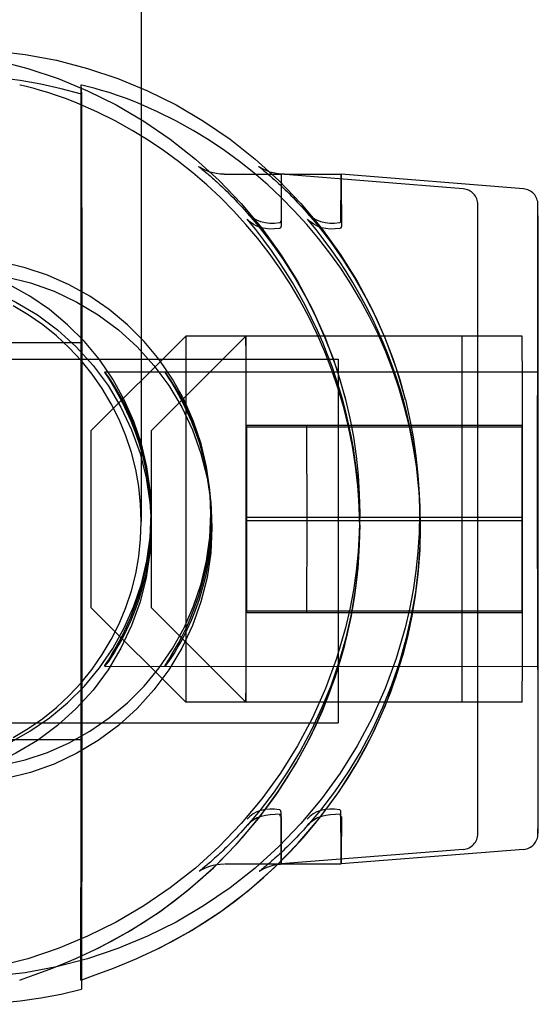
# Model space of a CAD drawing. Header units: inches. Extents: x 0 to 283, y 0 to 183.
# Tile 72 of 116: x 100.981 to 101.311, y 153.066 to 153.691. Entities that reach past the tile are written whole.
import ezdxf

# ---------------------------------------------------------------- set-up
doc = ezdxf.new("R2010")
doc.units = ezdxf.units.IN
doc.header["$LTSCALE"] = 15.583333
doc.header["$MEASUREMENT"] = 0
doc.linetypes.add('HIDDEN', pattern=[0.2, 0.1, -0.1])
doc.layers.add('DEFAULT_2', color=8, linetype='HIDDEN')

msp = doc.modelspace()

# ---------------------------------------------------------------- linework, layer by layer
at = {"layer": 'DEFAULT_2', "color": 8, "linetype": 'HIDDEN'}
for p, q in [((101.05855, 153.91043), (101.05855, 153.37243)), ((101.02015, 153.64953), (101.02055, 153.64388)), ((101.02015, 153.64953), (101.02017, 153.14014)), ((101.02055, 153.64388), (101.02064, 153.60841)), ((101.11126, 153.59304), (101.1473, 153.59304)), ((101.2631, 153.58378), (101.1473, 153.59304)), ((101.1473, 153.59302), (101.1473, 153.5601)), ((101.14949, 153.59305), (101.18553, 153.59305)), ((101.30133, 153.58379), (101.18553, 153.59305)), ((101.18553, 153.59302), (101.18555, 153.5923)), ((101.18555, 153.5923), (101.18558, 153.58787)), ((101.18558, 153.58787), (101.18565, 153.56011)), ((101.2723, 153.1743), (101.2723, 153.57379)), ((101.31055, 153.57277), (101.31053, 153.57379)), ((101.31061, 153.5607), (101.31055, 153.57277)), ((101.12599, 153.56835), (101.12578, 153.5686)), ((101.16407, 153.56836), (101.16386, 153.5686)), ((101.31041, 153.53943), (101.31048, 153.56778)), ((101.3107, 153.50009), (101.31061, 153.5607)), ((101.31034, 153.47658), (101.31041, 153.53943)), ((101.02074, 153.51817), (101.02077, 153.46085)), ((101.31074, 153.43948), (101.3107, 153.50009)), ((101.0268, 153.43029), (101.0868, 153.49029)), ((101.06503, 153.4303), (101.12503, 153.4903)), ((101.30053, 153.4903), (101.0868, 153.49029)), ((101.0868, 153.49029), (101.0868, 153.25781)), ((101.12504, 153.48973), (101.12504, 153.49011)), ((101.12506, 153.48789), (101.12504, 153.48973)), ((101.2623, 153.25779), (101.2623, 153.49028)), ((101.30054, 153.48975), (101.30054, 153.49012)), ((101.30055, 153.48845), (101.30054, 153.48975)), ((100.8213, 153.48612), (101.02052, 153.48612)), ((101.12501, 153.48895), (101.12498, 153.47998)), ((101.12506, 153.4868), (101.12506, 153.48789)), ((101.12508, 153.48146), (101.12506, 153.4868)), ((101.30059, 153.47904), (101.30055, 153.48845)), ((101.02049, 153.48182), (101.02039, 153.39646)), ((101.12498, 153.47998), (101.12497, 153.47677)), ((101.12509, 153.47737), (101.12508, 153.48146)), ((101.12509, 153.47504), (101.12509, 153.47737)), ((101.30059, 153.47579), (101.30059, 153.47904)), ((100.80155, 153.47562), (101.18355, 153.47562)), ((101.12497, 153.4744), (101.12496, 153.47185)), ((101.12496, 153.47185), (101.12496, 153.46913)), ((101.12497, 153.47677), (101.12497, 153.4744)), ((101.1251, 153.47254), (101.12509, 153.47504)), ((101.1251, 153.46987), (101.1251, 153.47254)), ((101.18355, 153.47562), (101.18355, 153.24462)), ((101.3006, 153.46953), (101.3006, 153.47216)), ((101.31032, 153.4287), (101.31034, 153.47658)), ((101.0353, 153.46754), (101.31053, 153.46755)), ((101.12496, 153.46913), (101.12495, 153.46625)), ((101.02077, 153.46085), (101.02078, 153.41987)), ((101.31044, 153.41339), (101.31049, 153.46004)), ((101.18825, 153.4501), (101.1883, 153.4499)), ((101.22623, 153.4501), (101.22628, 153.4499)), ((101.31075, 153.40571), (101.31074, 153.43948)), ((101.30049, 153.43357), (101.1253, 153.43356)), ((101.1253, 153.43356), (101.1253, 153.31453)), ((101.1635, 153.43356), (101.16357, 153.43252)), ((101.30046, 153.3751), (101.30049, 153.43357)), ((101.0268, 153.31779), (101.0268, 153.43029)), ((101.06504, 153.42992), (101.06504, 153.43018)), ((101.06505, 153.42834), (101.06504, 153.42992)), ((101.06506, 153.42303), (101.06505, 153.42834)), ((101.30057, 153.43252), (101.1253, 153.43251)), ((101.16357, 153.43252), (101.16361, 153.373)), ((101.31031, 153.39457), (101.31032, 153.4287)), ((101.06506, 153.42159), (101.06506, 153.42303)), ((101.06507, 153.42003), (101.06506, 153.42159)), ((101.06507, 153.41836), (101.06507, 153.42003)), ((101.31043, 153.38525), (101.31044, 153.41339)), ((101.31075, 153.35358), (101.31075, 153.40571)), ((101.02039, 153.39646), (101.02039, 153.37367)), ((101.19656, 153.38933), (101.19656, 153.39127)), ((101.23519, 153.38934), (101.23505, 153.39128)), ((101.31032, 153.34238), (101.31031, 153.39457)), ((101.06439, 153.387), (101.06439, 153.38896)), ((101.06439, 153.38012), (101.06439, 153.38416)), ((101.10252, 153.38701), (101.10238, 153.38896)), ((101.1029, 153.38139), (101.10252, 153.387)), ((101.10301, 153.38013), (101.10272, 153.38416)), ((101.31043, 153.35602), (101.31043, 153.38525)), ((101.02039, 153.37367), (101.02039, 153.33887)), ((101.30046, 153.3751), (101.1253, 153.37509)), ((101.30061, 153.373), (101.1253, 153.373)), ((101.16361, 153.373), (101.16357, 153.31453)), ((101.30049, 153.31558), (101.30046, 153.3751)), ((101.19698, 153.35449), (101.1973, 153.3684)), ((101.23561, 153.35449), (101.23593, 153.3684)), ((101.02079, 153.35637), (101.02079, 153.31397)), ((101.31074, 153.31939), (101.31075, 153.35358)), ((101.31032, 153.34238), (101.31033, 153.30861)), ((101.02039, 153.33887), (101.0204, 153.3057)), ((101.06507, 153.32787), (101.06507, 153.32953)), ((101.06507, 153.32633), (101.06507, 153.32787)), ((101.06504, 153.31875), (101.06506, 153.32424)), ((101.06506, 153.32424), (101.06507, 153.32633)), ((101.0268, 153.31779), (101.0868, 153.25779)), ((101.06503, 153.3178), (101.12503, 153.2578)), ((101.06504, 153.31813), (101.06504, 153.31875)), ((101.30049, 153.31558), (101.1253, 153.31557)), ((101.30057, 153.31453), (101.1253, 153.31453)), ((101.30049, 153.31558), (101.30057, 153.31453)), ((101.31072, 153.27152), (101.31074, 153.31939)), ((101.02079, 153.31397), (101.02078, 153.27254)), ((101.31033, 153.30861), (101.31036, 153.24801)), ((101.0204, 153.3057), (101.02047, 153.24334)), ((101.31052, 153.28123), (101.31048, 153.29381)), ((101.0353, 153.28054), (101.31053, 153.28055)), ((101.12496, 153.27822), (101.12497, 153.27555)), ((101.1251, 153.27624), (101.12511, 153.27896)), ((101.12511, 153.27896), (101.12511, 153.28184)), ((101.30061, 153.27924), (101.30061, 153.28206)), ((101.31053, 153.28056), (101.31052, 153.28123)), ((101.02078, 153.27254), (101.02076, 153.23296)), ((101.12497, 153.27555), (101.12497, 153.27305)), ((101.12497, 153.27305), (101.12498, 153.27073)), ((101.12498, 153.27073), (101.12499, 153.26663)), ((101.12509, 153.27133), (101.1251, 153.2737)), ((101.12509, 153.26811), (101.12509, 153.27133)), ((101.1251, 153.2737), (101.1251, 153.27624)), ((101.30059, 153.26957), (101.3006, 153.27288)), ((101.3006, 153.27288), (101.3006, 153.2753)), ((101.31059, 153.18032), (101.31072, 153.27152)), ((101.12499, 153.26663), (101.125, 153.26129)), ((101.12505, 153.25914), (101.12509, 153.26811)), ((101.30056, 153.25944), (101.30059, 153.26957)), ((101.125, 153.26129), (101.12501, 153.2602)), ((101.12501, 153.2602), (101.12502, 153.25837)), ((101.12502, 153.25837), (101.12503, 153.25799)), ((101.30055, 153.25846), (101.30056, 153.25944)), ((101.30053, 153.2578), (101.0868, 153.25779)), ((101.31036, 153.24801), (101.31046, 153.1874)), ((100.80155, 153.24462), (101.18355, 153.24462)), ((101.02047, 153.24334), (101.02051, 153.23486)), ((100.8213, 153.23412), (101.02053, 153.23412)), ((101.02051, 153.23486), (101.02052, 153.23413)), ((101.02076, 153.23296), (101.02073, 153.17882)), ((101.1473, 153.15504), (101.1473, 153.18798)), ((101.1473, 153.18452), (101.1473, 153.15504)), ((101.18548, 153.16169), (101.18541, 153.18798)), ((101.31046, 153.1874), (101.31051, 153.17533)), ((101.02073, 153.17882), (101.02064, 153.10857)), ((101.12602, 153.17977), (101.12578, 153.17949)), ((101.16439, 153.17977), (101.16415, 153.17949)), ((101.31051, 153.17533), (101.31052, 153.17479)), ((101.2631, 153.16431), (101.1473, 153.15504)), ((101.30133, 153.16431), (101.18554, 153.15505)), ((101.18551, 153.15598), (101.18548, 153.16169)), ((101.11155, 153.15504), (101.1473, 153.15504)), ((101.14978, 153.15505), (101.18554, 153.15505)), ((101.09546, 153.15054), (101.09522, 153.15036)), ((101.02015, 153.08115), (101.02017, 153.14014)), ((101.02064, 153.10857), (101.02055, 153.0755)), ((101.01688, 153.09496), (101.01781, 153.09537)), ((101.01689, 153.09496), (101.01745, 153.09521)), ((101.05562, 153.09496), (101.05656, 153.09537)), ((101.05563, 153.09496), (101.0562, 153.09521))]:
    msp.add_line(p, q, dxfattribs=at)
for points in [[(100.96457, 153.67154), (100.98475, 153.66917), (101.00472, 153.66542), (101.02438, 153.6603), (101.04364, 153.65385), (101.06241, 153.64608), (101.0806, 153.63704), (101.09813, 153.62677), (101.11491, 153.61531), (101.13086, 153.60273), (101.1459, 153.58909), (101.15997, 153.57443), (101.173, 153.55885), (101.18493, 153.5424), (101.19569, 153.52518), (101.20525, 153.50725), (101.21355, 153.48871), (101.22053, 153.46968), (101.22622, 153.45013)], [(100.96674, 153.66542), (100.9864, 153.6603), (101.00566, 153.65385), (101.02443, 153.64608), (101.04263, 153.63704), (101.06015, 153.62676), (101.07693, 153.61531), (101.09288, 153.60273), (101.10793, 153.58908), (101.122, 153.57443), (101.13503, 153.55884), (101.14695, 153.5424), (101.15772, 153.52517), (101.16727, 153.50724), (101.17557, 153.4887), (101.18255, 153.46968), (101.18824, 153.45013)], [(101.02055, 153.64388), (101.00773, 153.64733), (100.99475, 153.65021), (100.98163, 153.65251), (100.96836, 153.65423), (100.95498, 153.65535), (100.94147, 153.65587)], [(101.01781, 153.6382), (101.01094, 153.64086), (101.00475, 153.64307), (100.99928, 153.64489), (100.99453, 153.64635), (100.99047, 153.6475), (100.98714, 153.64838), (100.98456, 153.649), (100.98272, 153.64939), (100.98164, 153.64957), (100.9813, 153.64953)], [(101.05656, 153.6382), (101.04969, 153.64086), (101.04351, 153.64308), (101.03806, 153.64489), (101.03331, 153.64635), (101.02927, 153.64751), (101.02595, 153.64838), (101.02338, 153.64901), (101.02155, 153.64939), (101.02048, 153.64957), (101.02015, 153.64953)], [(101.19655, 153.38946), (101.19608, 153.39518), (101.19465, 153.40788), (101.19269, 153.4203), (101.1902, 153.43267), (101.18719, 153.44487), (101.18368, 153.45687), (101.17969, 153.46865), (101.17522, 153.48018), (101.1703, 153.49144), (101.16495, 153.5024), (101.1592, 153.51305), (101.15307, 153.52336), (101.14657, 153.53332), (101.13973, 153.54294), (101.13254, 153.55223), (101.12497, 153.56123), (101.11705, 153.56991), (101.10877, 153.57829), (101.10016, 153.58631), (101.09129, 153.59394), (101.08213, 153.60119), (101.07271, 153.60806), (101.06292, 153.6146), (101.05268, 153.62086), (101.04185, 153.62688), (101.03021, 153.6327), (101.01781, 153.6382)], [(101.23518, 153.38946), (101.23472, 153.39519), (101.23328, 153.40788), (101.23133, 153.4203), (101.22884, 153.43267), (101.22583, 153.44488), (101.22232, 153.45688), (101.21833, 153.46865), (101.21386, 153.48018), (101.20895, 153.49144), (101.20361, 153.50241), (101.19785, 153.51306), (101.19173, 153.52336), (101.18524, 153.53333), (101.1784, 153.54294), (101.17121, 153.55224), (101.16365, 153.56123), (101.15574, 153.56991), (101.14745, 153.57829), (101.13885, 153.58631), (101.12998, 153.59394), (101.12083, 153.6012), (101.11142, 153.60806), (101.10164, 153.61461), (101.09141, 153.62086), (101.08058, 153.62688), (101.06894, 153.6327), (101.05656, 153.6382)], [(101.02064, 153.60841), (101.02073, 153.53576), (101.02074, 153.51817)], [(101.09502, 153.59787), (101.09501, 153.59788), (101.09504, 153.59786), (101.09514, 153.59779), (101.09529, 153.59768), (101.09551, 153.59751), (101.09578, 153.59731), (101.09609, 153.59707), (101.09645, 153.59679), (101.09686, 153.59647), (101.0973, 153.59612), (101.09778, 153.59573), (101.0983, 153.59531), (101.09885, 153.59485), (101.09944, 153.59436), (101.10008, 153.59383), (101.10075, 153.59327), (101.10145, 153.59266), (101.1022, 153.59202), (101.10299, 153.59134), (101.10381, 153.59061), (101.10468, 153.58984), (101.10558, 153.58903), (101.10653, 153.58817), (101.10752, 153.58726), (101.10854, 153.58631), (101.10961, 153.58531), (101.11071, 153.58425), (101.11186, 153.58315), (101.11304, 153.582), (101.11426, 153.58079), (101.11552, 153.57953), (101.11682, 153.57822), (101.11815, 153.57684), (101.11953, 153.5754), (101.12094, 153.5739), (101.12239, 153.57234), (101.12388, 153.57071), (101.1254, 153.56902), (101.126, 153.56833)], [(101.1112, 153.59304), (101.10868, 153.59315), (101.10632, 153.59344), (101.10412, 153.59389), (101.10208, 153.59447), (101.10025, 153.59513), (101.09869, 153.5958), (101.09742, 153.59643), (101.09651, 153.59693), (101.09587, 153.59731), (101.09544, 153.59758), (101.09519, 153.59775), (101.09505, 153.59785), (101.09502, 153.59787)], [(101.13322, 153.59788), (101.13321, 153.59789), (101.13324, 153.59787), (101.13333, 153.5978), (101.13349, 153.59768), (101.1337, 153.59752), (101.13397, 153.59731), (101.13428, 153.59707), (101.13464, 153.59679), (101.13504, 153.59647), (101.13548, 153.59612), (101.13595, 153.59573), (101.13647, 153.59531), (101.13702, 153.59486), (101.13761, 153.59437), (101.13824, 153.59384), (101.13891, 153.59327), (101.13961, 153.59267), (101.14035, 153.59202), (101.14114, 153.59134), (101.14196, 153.59061), (101.14282, 153.58984), (101.14372, 153.58903), (101.14467, 153.58817), (101.14565, 153.58726), (101.14667, 153.58631), (101.14774, 153.58531), (101.14884, 153.58426), (101.14998, 153.58316), (101.15116, 153.582), (101.15238, 153.5808), (101.15363, 153.57954), (101.15493, 153.57822), (101.15626, 153.57684), (101.15763, 153.57541), (101.15904, 153.57391), (101.16048, 153.57234), (101.16197, 153.57071), (101.16349, 153.56902), (101.16409, 153.56834)], [(101.14943, 153.59305), (101.1469, 153.59315), (101.14454, 153.59345), (101.14235, 153.5939), (101.1403, 153.59448), (101.13847, 153.59513), (101.13691, 153.5958), (101.13564, 153.59643), (101.13473, 153.59693), (101.13408, 153.59732), (101.13366, 153.59759), (101.1334, 153.59776), (101.13325, 153.59786), (101.13322, 153.59788)], [(101.1854, 153.56358), (101.18548, 153.58923), (101.1855, 153.59148), (101.18552, 153.59275), (101.18553, 153.59305)], [(101.31048, 153.56778), (101.31051, 153.57329), (101.31053, 153.57381)], [(101.14635, 153.55869), (101.14327, 153.55829), (101.14025, 153.55822), (101.13735, 153.5585), (101.1346, 153.55911), (101.13203, 153.56004), (101.12969, 153.56128), (101.12759, 153.56281), (101.12578, 153.56459)], [(101.19656, 153.39133), (101.19625, 153.39521), (101.19547, 153.40316), (101.19447, 153.41113), (101.19326, 153.41906), (101.19184, 153.42692), (101.19024, 153.43464), (101.18847, 153.44216), (101.18654, 153.44951), (101.18447, 153.45665), (101.18221, 153.46378), (101.17971, 153.47104), (101.17694, 153.47844), (101.17383, 153.48612), (101.17043, 153.49391), (101.16674, 153.50173), (101.16283, 153.50946), (101.15874, 153.51699), (101.15452, 153.52428), (101.15022, 153.53124), (101.1458, 153.53801), (101.14121, 153.54465), (101.13639, 153.55124), (101.13124, 153.55791), (101.12578, 153.56459)], [(101.12599, 153.56835), (101.13289, 153.56022), (101.14086, 153.54997), (101.14863, 153.53896), (101.15606, 153.52727), (101.16302, 153.51502), (101.16944, 153.5023), (101.17522, 153.48926), (101.18033, 153.47601), (101.18472, 153.46274), (101.18825, 153.4501)], [(101.14634, 153.56223), (101.14326, 153.56187), (101.14025, 153.56186), (101.13734, 153.56219), (101.13459, 153.56285), (101.13203, 153.56384), (101.1297, 153.56514), (101.1276, 153.56673), (101.126, 153.56834)], [(101.16407, 153.56836), (101.17096, 153.56023), (101.17892, 153.54998), (101.18668, 153.53896), (101.19409, 153.52727), (101.20104, 153.51502), (101.20744, 153.50231), (101.21322, 153.48926), (101.21832, 153.47602), (101.2227, 153.46274), (101.22623, 153.4501)], [(101.18444, 153.56224), (101.18136, 153.56188), (101.17835, 153.56186), (101.17544, 153.56219), (101.17268, 153.56286), (101.17012, 153.56384), (101.16779, 153.56514), (101.16569, 153.56674), (101.16409, 153.56834)], [(101.1847, 153.55869), (101.18162, 153.55829), (101.17861, 153.55823), (101.17571, 153.5585), (101.17296, 153.55911), (101.17039, 153.56004), (101.16805, 153.56128), (101.16596, 153.56281), (101.16415, 153.5646)], [(101.23505, 153.39133), (101.23475, 153.39522), (101.23397, 153.40316), (101.23296, 153.41114), (101.23175, 153.41906), (101.23033, 153.42692), (101.22872, 153.43465), (101.22695, 153.44216), (101.22501, 153.44951), (101.22294, 153.45666), (101.22068, 153.46378), (101.21818, 153.47104), (101.2154, 153.47845), (101.21229, 153.48613), (101.20888, 153.49392), (101.20519, 153.50173), (101.20126, 153.50947), (101.19717, 153.51699), (101.19294, 153.52428), (101.18864, 153.53125), (101.18421, 153.53802), (101.17961, 153.54465), (101.17478, 153.55125), (101.16962, 153.55791), (101.16415, 153.5646)], [(101.14634, 153.56223), (101.14661, 153.56231), (101.14683, 153.56243), (101.147, 153.56258), (101.14712, 153.56275), (101.1472, 153.56294), (101.14725, 153.56314), (101.14729, 153.56335), (101.1473, 153.56357)], [(101.1473, 153.56011), (101.14729, 153.55987), (101.14726, 153.55964), (101.14721, 153.55943), (101.14713, 153.55924), (101.14701, 153.55906), (101.14684, 153.5589), (101.14662, 153.55878), (101.14635, 153.55869)], [(101.18444, 153.56224), (101.18471, 153.56232), (101.18493, 153.56243), (101.1851, 153.56258), (101.18522, 153.56276), (101.1853, 153.56294), (101.18536, 153.56314), (101.18539, 153.56335), (101.18541, 153.56357)], [(101.18565, 153.56012), (101.18565, 153.55987), (101.18561, 153.55965), (101.18556, 153.55944), (101.18548, 153.55924), (101.18536, 153.55906), (101.1852, 153.5589), (101.18497, 153.55878), (101.1847, 153.55869)], [(101.06439, 153.38896), (101.06411, 153.39242), (101.06204, 153.40728), (101.0586, 153.42189), (101.05383, 153.43612), (101.04777, 153.44985), (101.04046, 153.46296), (101.03198, 153.47534), (101.02239, 153.48689), (101.01178, 153.4975), (101.00023, 153.50709), (100.98785, 153.51557), (100.97474, 153.52287), (100.96101, 153.52893), (100.94677, 153.5337), (100.93216, 153.53714), (100.9173, 153.53921), (100.9023, 153.53991)], [(101.10238, 153.38896), (101.1021, 153.39242), (101.10002, 153.40728), (101.09659, 153.42189), (101.09182, 153.43612), (101.08576, 153.44985), (101.07845, 153.46296), (101.06997, 153.47534), (101.06038, 153.48689), (101.04977, 153.4975), (101.03822, 153.50709), (101.02584, 153.51557), (101.01272, 153.52287), (100.99899, 153.52893), (100.98476, 153.5337), (100.97015, 153.53714), (100.95529, 153.53921), (100.94029, 153.53991)], [(100.9023, 153.53107), (100.91831, 153.53027), (100.93401, 153.52795), (100.94947, 153.52407), (100.96449, 153.5187), (100.9789, 153.51188), (100.99258, 153.50368), (101.00539, 153.49418), (101.01721, 153.48348), (101.02791, 153.47166), (101.03742, 153.45886), (101.04561, 153.44518), (101.05243, 153.43077), (101.0578, 153.41575), (101.06168, 153.40028), (101.06402, 153.38451), (101.06439, 153.38011)], [(100.94092, 153.53107), (100.95692, 153.53027), (100.97262, 153.52795), (100.98809, 153.52407), (101.00311, 153.5187), (101.01752, 153.51188), (101.0312, 153.50369), (101.04401, 153.49418), (101.05583, 153.48348), (101.06653, 153.47166), (101.07603, 153.45886), (101.08423, 153.44518), (101.09105, 153.43077), (101.09642, 153.41575), (101.1003, 153.40029), (101.10263, 153.38451), (101.10301, 153.38011)], [(101.05855, 153.37243), (101.05815, 153.3836), (101.05696, 153.39466), (101.05498, 153.40564), (101.05223, 153.41644), (101.0487, 153.42703), (101.04443, 153.43733), (101.03944, 153.4473), (101.03375, 153.45689), (101.02739, 153.46605), (101.02039, 153.47474), (101.01279, 153.4829), (101.00463, 153.4905), (100.99594, 153.4975), (100.98678, 153.50386), (100.97719, 153.50955)], [(101.12503, 153.49029), (101.12503, 153.49026), (101.12502, 153.49017), (101.12502, 153.49002), (101.12502, 153.48983), (101.12501, 153.48895)], [(101.12504, 153.49011), (101.12504, 153.49022), (101.12503, 153.49028)], [(101.30054, 153.49012), (101.30053, 153.49022), (101.30053, 153.49029)], [(101.02052, 153.48612), (101.02051, 153.48574), (101.02049, 153.48182)], [(101.3006, 153.47216), (101.3006, 153.47341), (101.30059, 153.47579)], [(101.03521, 153.46753), (101.03549, 153.46701), (101.0363, 153.46571), (101.03764, 153.46359), (101.03942, 153.46073), (101.04155, 153.45716), (101.04396, 153.4529), (101.04656, 153.44799), (101.04924, 153.44247), (101.0519, 153.43645), (101.05448, 153.42989), (101.05693, 153.4228), (101.05915, 153.41524), (101.06109, 153.40723), (101.06268, 153.39886), (101.06385, 153.39018), (101.06439, 153.38415)], [(101.06439, 153.387), (101.06388, 153.39272), (101.06272, 153.40136), (101.06114, 153.40967), (101.0592, 153.41762), (101.05697, 153.4251), (101.05451, 153.43209), (101.05191, 153.43852), (101.04924, 153.4444), (101.04655, 153.44973), (101.04395, 153.45443), (101.04154, 153.45846), (101.0394, 153.46179), (101.03763, 153.46439), (101.03629, 153.46624), (101.03549, 153.46727), (101.03522, 153.46754)], [(101.07344, 153.46753), (101.07373, 153.46701), (101.07454, 153.46571), (101.07589, 153.4636), (101.07768, 153.46073), (101.07983, 153.45716), (101.08224, 153.4529), (101.08485, 153.44799), (101.08753, 153.44248), (101.0902, 153.43645), (101.09279, 153.42989), (101.09524, 153.42281), (101.09747, 153.41525), (101.09942, 153.40724), (101.101, 153.39887), (101.10218, 153.39018), (101.10272, 153.38415)], [(101.10252, 153.387), (101.10201, 153.39273), (101.10085, 153.40136), (101.09928, 153.40967), (101.09734, 153.41762), (101.09511, 153.4251), (101.09266, 153.43209), (101.09007, 153.43853), (101.0874, 153.4444), (101.08472, 153.44973), (101.08213, 153.45443), (101.07972, 153.45846), (101.07759, 153.46179), (101.07583, 153.46439), (101.0745, 153.46624), (101.0737, 153.46727), (101.07345, 153.46754)], [(101.12495, 153.46625), (101.12495, 153.46475), (101.12495, 153.46162)], [(101.12511, 153.46555), (101.12511, 153.46703), (101.1251, 153.46987)], [(101.12512, 153.46087), (101.12511, 153.46247), (101.12511, 153.46555)], [(101.30061, 153.4653), (101.30061, 153.46675), (101.3006, 153.46953)], [(101.30062, 153.46072), (101.30061, 153.46229), (101.30061, 153.4653)], [(101.31049, 153.46004), (101.31051, 153.46579), (101.31052, 153.46717), (101.31053, 153.46755)], [(101.12495, 153.46162), (101.12495, 153.46), (101.12494, 153.45834), (101.12494, 153.45492)], [(101.12512, 153.4541), (101.12512, 153.45584), (101.12512, 153.45756), (101.12512, 153.46087)], [(101.30062, 153.45412), (101.30062, 153.45582), (101.30062, 153.45749), (101.30062, 153.46072)], [(101.12494, 153.45492), (101.12494, 153.45315), (101.12494, 153.45135), (101.12493, 153.44765)], [(101.12513, 153.44485), (101.12513, 153.44676), (101.12513, 153.44864), (101.12513, 153.4505), (101.12512, 153.4541)], [(101.30063, 153.44512), (101.30063, 153.44699), (101.30063, 153.44882), (101.30063, 153.45062), (101.30062, 153.45412)], [(101.12493, 153.44765), (101.12493, 153.44575), (101.12493, 153.44381), (101.12493, 153.44185), (101.12492, 153.43784)], [(101.1883, 153.4499), (101.191, 153.43821), (101.19327, 153.42621), (101.19503, 153.41412), (101.19629, 153.40197), (101.19705, 153.38979), (101.1973, 153.37758)], [(101.22628, 153.4499), (101.22898, 153.43822), (101.23124, 153.42622), (101.23301, 153.41412), (101.23427, 153.40197), (101.23503, 153.38979), (101.23528, 153.37758)], [(101.12514, 153.43482), (101.12514, 153.43688), (101.12514, 153.43892), (101.12514, 153.44092), (101.12513, 153.44485)], [(101.30064, 153.43539), (101.30064, 153.43739), (101.30064, 153.43936), (101.30063, 153.44131), (101.30063, 153.44512)], [(101.12492, 153.43784), (101.12492, 153.43579), (101.12492, 153.43371), (101.12492, 153.43161), (101.12492, 153.42733)], [(101.12515, 153.42192), (101.12515, 153.42413), (101.12515, 153.42631), (101.12514, 153.42848), (101.12514, 153.43062), (101.12514, 153.43482)], [(101.30065, 153.42071), (101.30065, 153.42287), (101.30065, 153.42501), (101.30064, 153.42713), (101.30064, 153.42923), (101.30064, 153.43131), (101.30064, 153.43539)], [(101.06504, 153.43018), (101.06503, 153.43025), (101.06503, 153.43029)], [(101.12492, 153.42733), (101.12492, 153.42515), (101.12492, 153.42296), (101.12492, 153.42074), (101.12491, 153.4185), (101.12491, 153.41624), (101.12491, 153.41166)], [(101.12515, 153.40593), (101.12515, 153.40827), (101.12515, 153.41058), (101.12515, 153.41289), (101.12515, 153.41517), (101.12515, 153.41744), (101.12515, 153.42192)], [(101.30065, 153.40508), (101.30065, 153.40736), (101.30065, 153.40963), (101.30065, 153.41188), (101.30065, 153.41411), (101.30065, 153.41633), (101.30065, 153.42071)], [(101.02078, 153.41987), (101.02079, 153.37766), (101.02079, 153.35637)], [(101.06507, 153.41564), (101.06507, 153.41657), (101.06507, 153.41836)], [(101.06508, 153.4127), (101.06508, 153.4137), (101.06507, 153.41564)], [(101.06508, 153.40844), (101.06508, 153.40954), (101.06508, 153.41061), (101.06508, 153.4127)], [(101.06508, 153.40383), (101.06508, 153.40501), (101.06508, 153.40617), (101.06508, 153.40844)], [(101.12491, 153.41166), (101.12491, 153.40935), (101.12491, 153.40703), (101.12491, 153.40468), (101.12491, 153.40233), (101.12491, 153.39996), (101.12491, 153.39519)], [(101.06509, 153.39767), (101.06509, 153.39893), (101.06509, 153.40018), (101.06509, 153.40142), (101.06508, 153.40383)], [(101.12516, 153.38926), (101.12516, 153.39167), (101.12516, 153.39407), (101.12516, 153.39647), (101.12516, 153.39885), (101.12516, 153.40122), (101.12515, 153.40593)], [(101.30066, 153.38882), (101.30066, 153.39117), (101.30066, 153.39351), (101.30066, 153.39585), (101.30066, 153.39817), (101.30066, 153.40049), (101.30065, 153.40508)], [(101.06509, 153.3898), (101.06509, 153.39114), (101.06509, 153.39247), (101.06509, 153.39379), (101.06509, 153.3951), (101.06509, 153.39767)], [(101.06509, 153.38157), (101.06509, 153.38296), (101.06509, 153.38434), (101.06509, 153.38572), (101.06509, 153.38709), (101.06509, 153.3898)], [(101.12491, 153.39519), (101.12491, 153.39279), (101.12491, 153.39039), (101.12491, 153.38797), (101.12491, 153.38555), (101.12491, 153.38313), (101.12491, 153.37827)], [(101.1973, 153.3684), (101.19699, 153.38199), (101.19655, 153.38946)], [(101.1973, 153.37031), (101.19718, 153.37883), (101.19682, 153.38715), (101.19656, 153.39133)], [(101.2358, 153.37032), (101.23567, 153.37884), (101.23532, 153.38715), (101.23505, 153.39133)], [(101.23593, 153.3684), (101.23562, 153.38199), (101.23518, 153.38946)], [(100.9023, 153.21494), (100.9173, 153.21564), (100.93216, 153.21771), (100.94677, 153.22115), (100.96101, 153.22592), (100.97474, 153.23198), (100.98785, 153.23928), (101.00023, 153.24776), (101.01178, 153.25735), (101.02239, 153.26796), (101.03198, 153.27951), (101.04046, 153.29189), (101.04777, 153.305), (101.05383, 153.31873), (101.0586, 153.33296), (101.06204, 153.34757), (101.06411, 153.36243), (101.0648, 153.37742), (101.06439, 153.38896)], [(100.94029, 153.21494), (100.95529, 153.21564), (100.97015, 153.21771), (100.98476, 153.22115), (100.99899, 153.22592), (101.01272, 153.23198), (101.02584, 153.23928), (101.03822, 153.24776), (101.04977, 153.25735), (101.06038, 153.26796), (101.06997, 153.27951), (101.07845, 153.29189), (101.08576, 153.305), (101.09182, 153.31873), (101.09659, 153.33296), (101.10002, 153.34757), (101.1021, 153.36244), (101.10279, 153.37743), (101.10238, 153.38896)], [(101.03521, 153.28055), (101.03549, 153.28108), (101.0363, 153.28238), (101.03763, 153.28449), (101.03941, 153.28735), (101.04155, 153.29093), (101.04396, 153.29519), (101.04656, 153.30011), (101.04925, 153.30563), (101.05191, 153.31167), (101.0545, 153.31824), (101.05694, 153.32533), (101.05917, 153.3329), (101.06111, 153.34091), (101.06269, 153.34928), (101.06386, 153.35796), (101.06457, 153.36676), (101.0648, 153.37537), (101.06458, 153.38397), (101.06439, 153.387)], [(101.06439, 153.38415), (101.06457, 153.38138), (101.0648, 153.37277), (101.06458, 153.36417), (101.06389, 153.35541), (101.06273, 153.34677), (101.06115, 153.33845), (101.05921, 153.3305), (101.05698, 153.32302), (101.05452, 153.31602), (101.05192, 153.30958), (101.04925, 153.3037), (101.04656, 153.29837), (101.04396, 153.29367), (101.04154, 153.28964), (101.03941, 153.2863), (101.03763, 153.2837), (101.03629, 153.28185), (101.03549, 153.28082), (101.03522, 153.28054)], [(101.07344, 153.28056), (101.07371, 153.28108), (101.0745, 153.28238), (101.07583, 153.28449), (101.0776, 153.28735), (101.07973, 153.29093), (101.08214, 153.29519), (101.08473, 153.30011), (101.0874, 153.30563), (101.09006, 153.31167), (101.09264, 153.31824), (101.09508, 153.32533), (101.0973, 153.3329), (101.09924, 153.34091), (101.10082, 153.34928), (101.10199, 153.35797), (101.1027, 153.36676), (101.10293, 153.37537), (101.10271, 153.38397)], [(101.12516, 153.36983), (101.12516, 153.37226), (101.12516, 153.37469), (101.12516, 153.37713), (101.12516, 153.37956), (101.12516, 153.38199), (101.12516, 153.38442), (101.12516, 153.38926)], [(101.30066, 153.36989), (101.30066, 153.37226), (101.30066, 153.37463), (101.30066, 153.377), (101.30066, 153.37937), (101.30066, 153.38174), (101.30066, 153.38411), (101.30066, 153.38882)], [(101.06439, 153.38011), (101.0648, 153.36859), (101.06402, 153.35266), (101.06168, 153.33689), (101.0578, 153.32142), (101.05243, 153.30641), (101.04561, 153.292), (101.03742, 153.27832), (101.02791, 153.26551), (101.01721, 153.2537), (101.00539, 153.24299), (100.99258, 153.23349), (100.9789, 153.2253), (100.96449, 153.21847), (100.94947, 153.21311), (100.93401, 153.20923), (100.91831, 153.2069), (100.9023, 153.20611)], [(101.10301, 153.38011), (101.10342, 153.36859), (101.10263, 153.35266), (101.1003, 153.33689), (101.09642, 153.32142), (101.09105, 153.30641), (101.08423, 153.292), (101.07603, 153.27832), (101.06653, 153.26552), (101.05583, 153.2537), (101.04401, 153.24299), (101.0312, 153.23349), (101.01752, 153.2253), (101.00311, 153.21847), (100.98809, 153.21311), (100.97262, 153.20923), (100.95692, 153.2069), (100.94092, 153.20611)], [(101.06509, 153.37178), (101.06509, 153.37318), (101.06509, 153.37458), (101.06509, 153.37599), (101.06509, 153.37739), (101.06509, 153.37878), (101.06509, 153.38157)], [(101.1029, 153.38139), (101.10313, 153.37277), (101.10291, 153.36417), (101.10222, 153.35541), (101.10105, 153.34678), (101.09948, 153.33846), (101.09753, 153.33051), (101.09529, 153.32302), (101.09283, 153.31603), (101.09022, 153.30959), (101.08754, 153.3037), (101.08485, 153.29838), (101.08224, 153.29367), (101.07982, 153.28964), (101.07767, 153.28631), (101.07589, 153.2837), (101.07454, 153.28185), (101.07372, 153.28082), (101.07345, 153.28055)], [(101.12491, 153.37827), (101.12491, 153.37583), (101.12491, 153.3734), (101.12491, 153.37096), (101.12491, 153.36853), (101.12491, 153.3661), (101.12491, 153.36367), (101.12491, 153.35883)], [(101.1973, 153.37758), (101.19705, 153.36538), (101.1963, 153.35321), (101.19503, 153.34105), (101.19327, 153.32895), (101.19101, 153.31695), (101.18824, 153.30503)], [(101.23528, 153.37758), (101.23503, 153.36538), (101.23427, 153.35321), (101.23301, 153.34106), (101.23124, 153.32896), (101.22898, 153.31695), (101.22622, 153.30504)], [(100.97719, 153.23531), (100.98678, 153.241), (100.99594, 153.24736), (101.00463, 153.25436), (101.01279, 153.26196), (101.02039, 153.27012), (101.02739, 153.2788), (101.03375, 153.28796), (101.03944, 153.29756), (101.04443, 153.30753), (101.0487, 153.31783), (101.05223, 153.32841), (101.05498, 153.33922), (101.05696, 153.3502), (101.05815, 153.36126), (101.05855, 153.37243)], [(101.06509, 153.36343), (101.06509, 153.36481), (101.06509, 153.36619), (101.06509, 153.36758), (101.06509, 153.36898), (101.06509, 153.37178)], [(101.12516, 153.3529), (101.12516, 153.3553), (101.12516, 153.35771), (101.12516, 153.36012), (101.12516, 153.36254), (101.12516, 153.36496), (101.12516, 153.36983)], [(101.1973, 153.37031), (101.19704, 153.35777), (101.196, 153.34264), (101.19419, 153.3276), (101.19159, 153.31265), (101.1882, 153.29781), (101.18403, 153.28311), (101.17906, 153.26859), (101.17331, 153.25431), (101.16677, 153.2403), (101.15949, 153.22667), (101.15148, 153.21347), (101.14292, 153.20092), (101.13399, 153.18922), (101.12602, 153.17977)], [(101.2358, 153.37032), (101.23553, 153.35778), (101.23449, 153.34264), (101.23267, 153.32761), (101.23007, 153.31266), (101.22668, 153.29781), (101.2225, 153.28311), (101.21753, 153.2686), (101.21176, 153.25432), (101.20521, 153.24031), (101.19792, 153.22668), (101.1899, 153.21347), (101.18132, 153.20093), (101.17237, 153.18922), (101.16439, 153.17977)], [(101.30066, 153.35107), (101.30066, 153.3534), (101.30066, 153.35574), (101.30066, 153.35808), (101.30066, 153.36044), (101.30066, 153.36279), (101.30066, 153.36516), (101.30066, 153.36989)], [(101.06509, 153.35531), (101.06509, 153.35664), (101.06509, 153.35798), (101.06509, 153.35933), (101.06509, 153.36069), (101.06509, 153.36343)], [(101.12491, 153.35883), (101.12491, 153.35642), (101.12491, 153.35402), (101.12491, 153.35163), (101.12491, 153.34924), (101.12491, 153.34687), (101.12491, 153.34216)], [(101.01745, 153.09521), (101.03198, 153.10196), (101.05175, 153.11277), (101.07044, 153.12489), (101.08799, 153.13821), (101.10433, 153.15262), (101.11941, 153.16799), (101.13317, 153.18419), (101.14559, 153.2011), (101.15667, 153.21863), (101.1664, 153.23668), (101.17479, 153.25517), (101.18184, 153.27402), (101.18757, 153.29315), (101.19196, 153.31248), (101.19505, 153.33195), (101.19682, 153.35153), (101.19698, 153.35449)], [(101.01781, 153.09537), (101.02893, 153.10048), (101.03964, 153.10593), (101.04989, 153.11168), (101.05983, 153.11777), (101.06958, 153.12429), (101.0791, 153.13121), (101.08843, 153.13858), (101.09749, 153.14633), (101.10622, 153.15443), (101.11461, 153.16286), (101.12264, 153.17159), (101.13031, 153.18063), (101.13763, 153.18998), (101.14459, 153.19965), (101.1512, 153.20965), (101.15744, 153.21997), (101.1633, 153.23061), (101.16876, 153.24157), (101.1738, 153.25281), (101.1784, 153.26434), (101.18254, 153.27613), (101.1862, 153.28814), (101.18934, 153.30025), (101.192, 153.31266), (101.19416, 153.32541), (101.19582, 153.3388), (101.19698, 153.35449)], [(101.0562, 153.09521), (101.07071, 153.10197), (101.09047, 153.11277), (101.10916, 153.12489), (101.1267, 153.13821), (101.14302, 153.15262), (101.15809, 153.16799), (101.17184, 153.1842), (101.18425, 153.20111), (101.19532, 153.21863), (101.20505, 153.23668), (101.21343, 153.25517), (101.22048, 153.27402), (101.2262, 153.29315), (101.2306, 153.31249), (101.23368, 153.33196), (101.23545, 153.35153), (101.23561, 153.35449)], [(101.05656, 153.09537), (101.06767, 153.10048), (101.07837, 153.10593), (101.08862, 153.11168), (101.09855, 153.11778), (101.10829, 153.12429), (101.11781, 153.13122), (101.12713, 153.13858), (101.13619, 153.14634), (101.14491, 153.15444), (101.1533, 153.16287), (101.16132, 153.1716), (101.16898, 153.18063), (101.1763, 153.18999), (101.18326, 153.19966), (101.18986, 153.20966), (101.1961, 153.21998), (101.20196, 153.23062), (101.20741, 153.24157), (101.21245, 153.25282), (101.21704, 153.26434), (101.22118, 153.27613), (101.22484, 153.28814), (101.22798, 153.30026), (101.23063, 153.31266), (101.23279, 153.32542), (101.23445, 153.33881), (101.23561, 153.35449)], [(101.06509, 153.34886), (101.06509, 153.35012), (101.06509, 153.3514), (101.06509, 153.35269), (101.06509, 153.35531)], [(101.12515, 153.33643), (101.12515, 153.33874), (101.12515, 153.34107), (101.12516, 153.34341), (101.12516, 153.34576), (101.12516, 153.34813), (101.12516, 153.3529)], [(101.31048, 153.29381), (101.31043, 153.34653), (101.31043, 153.35602)], [(101.06508, 153.3428), (101.06508, 153.34398), (101.06509, 153.34517), (101.06509, 153.34639), (101.06509, 153.34886)], [(101.30065, 153.33509), (101.30065, 153.33733), (101.30065, 153.33959), (101.30066, 153.34186), (101.30066, 153.34414), (101.30066, 153.34644), (101.30066, 153.35107)], [(101.06508, 153.3383), (101.06508, 153.3394), (101.06508, 153.34051), (101.06508, 153.3428)], [(101.12491, 153.34216), (101.12491, 153.33983), (101.12491, 153.33751), (101.12491, 153.3352), (101.12491, 153.33292), (101.12492, 153.33065), (101.12492, 153.32617)], [(101.06507, 153.33223), (101.06508, 153.33318), (101.06508, 153.33516)], [(101.06508, 153.33516), (101.06508, 153.33618), (101.06508, 153.3383)], [(101.12515, 153.32076), (101.12515, 153.32294), (101.12515, 153.32514), (101.12515, 153.32736), (101.12515, 153.3296), (101.12515, 153.33185), (101.12515, 153.33643)], [(101.30065, 153.32201), (101.30065, 153.32414), (101.30065, 153.32629), (101.30065, 153.32846), (101.30065, 153.33065), (101.30065, 153.33509)], [(101.06507, 153.32953), (101.06507, 153.3304), (101.06507, 153.33223)], [(101.12492, 153.32617), (101.12492, 153.32396), (101.12492, 153.32178), (101.12492, 153.31961), (101.12492, 153.31748), (101.12492, 153.31327)], [(101.12514, 153.31026), (101.12514, 153.3123), (101.12514, 153.31438), (101.12514, 153.31648), (101.12515, 153.32076)], [(101.30064, 153.3097), (101.30064, 153.31169), (101.30064, 153.31371), (101.30064, 153.31575), (101.30064, 153.31781), (101.30065, 153.32201)], [(101.06503, 153.3178), (101.06504, 153.31783), (101.06504, 153.31789), (101.06504, 153.31813)], [(101.12492, 153.31327), (101.12493, 153.31121), (101.12493, 153.30918), (101.12493, 153.30717), (101.12493, 153.30325)], [(101.12513, 153.30045), (101.12513, 153.30235), (101.12514, 153.30428), (101.12514, 153.30624), (101.12514, 153.31026)], [(101.30063, 153.30018), (101.30063, 153.30203), (101.30063, 153.3039), (101.30064, 153.30581), (101.30064, 153.3097)], [(101.22622, 153.30504), (101.22053, 153.28548), (101.21355, 153.26646), (101.20525, 153.24792), (101.19569, 153.22999), (101.18493, 153.21276), (101.173, 153.19632), (101.15997, 153.18073), (101.1459, 153.16608), (101.13086, 153.15243), (101.11491, 153.13985), (101.09813, 153.1284), (101.0806, 153.11812), (101.06241, 153.10908), (101.04364, 153.10131), (101.02438, 153.09486), (101.00472, 153.08974), (100.98475, 153.08599), (100.96457, 153.08362)], [(101.18824, 153.30503), (101.18255, 153.28548), (101.17557, 153.26646), (101.16727, 153.24791), (101.15772, 153.22999), (101.14695, 153.21276), (101.13503, 153.19631), (101.122, 153.18073), (101.10793, 153.16608), (101.09288, 153.15243), (101.07693, 153.13985), (101.06015, 153.12839), (101.04263, 153.11812), (101.02443, 153.10908), (101.00566, 153.10131), (100.9864, 153.09486), (100.96674, 153.08974)], [(101.12493, 153.30325), (101.12493, 153.30133), (101.12494, 153.29945), (101.12494, 153.2976), (101.12494, 153.294)], [(101.12513, 153.29317), (101.12513, 153.29494), (101.12513, 153.29674), (101.12513, 153.30045)], [(101.30062, 153.29311), (101.30063, 153.29483), (101.30063, 153.29658), (101.30063, 153.30018)], [(101.12494, 153.294), (101.12494, 153.29225), (101.12495, 153.29054), (101.12495, 153.28722)], [(101.12512, 153.28647), (101.12512, 153.28809), (101.12512, 153.28975), (101.12513, 153.29317)], [(101.30062, 153.28658), (101.30062, 153.28816), (101.30062, 153.28977), (101.30062, 153.29311)], [(101.12495, 153.28722), (101.12495, 153.28562), (101.12496, 153.28254)], [(101.12511, 153.28184), (101.12511, 153.28335), (101.12512, 153.28647)], [(101.30061, 153.28206), (101.30061, 153.28353), (101.30062, 153.28658)], [(101.12496, 153.28254), (101.12496, 153.28106), (101.12496, 153.27822)], [(101.3006, 153.2753), (101.3006, 153.27657), (101.30061, 153.27924)], [(101.12504, 153.2578), (101.12504, 153.25784), (101.12504, 153.25793), (101.12504, 153.25807), (101.12505, 153.25826), (101.12505, 153.25914)], [(101.30053, 153.2578), (101.30054, 153.25784), (101.30054, 153.25792), (101.30054, 153.25805), (101.30055, 153.25846)], [(101.12503, 153.25799), (101.12503, 153.25787), (101.12503, 153.25781)], [(101.14634, 153.1894), (101.14327, 153.1898), (101.14026, 153.18987), (101.13735, 153.18959), (101.13459, 153.18898), (101.13202, 153.18804), (101.12967, 153.1868), (101.12759, 153.18527), (101.12578, 153.18349)], [(101.1473, 153.18798), (101.14729, 153.18822), (101.14726, 153.18844), (101.1472, 153.18865), (101.14712, 153.18885), (101.147, 153.18903), (101.14683, 153.18919), (101.14661, 153.18931), (101.14634, 153.1894)], [(101.18445, 153.1894), (101.18137, 153.18981), (101.17835, 153.18987), (101.17545, 153.18959), (101.17269, 153.18898), (101.17011, 153.18804), (101.16776, 153.1868), (101.16567, 153.18528), (101.16386, 153.1835)], [(101.18541, 153.18799), (101.1854, 153.18822), (101.18536, 153.18844), (101.18531, 153.18866), (101.18522, 153.18885), (101.1851, 153.18903), (101.18493, 153.18919), (101.18471, 153.18931), (101.18445, 153.1894)], [(101.14709, 153.18662), (101.14364, 153.18651), (101.14038, 153.18625), (101.13741, 153.18588), (101.13467, 153.18525), (101.13208, 153.18425), (101.12971, 153.18294), (101.1276, 153.18134), (101.12604, 153.17979)], [(101.14709, 153.18662), (101.14657, 153.18622), (101.14641, 153.18585), (101.14675, 153.18553), (101.14719, 153.18521), (101.14733, 153.18487), (101.1473, 153.18452)], [(101.18545, 153.18662), (101.18199, 153.18651), (101.17874, 153.18625), (101.17577, 153.18588), (101.17303, 153.18526), (101.17044, 153.18425), (101.16808, 153.18294), (101.16597, 153.18135), (101.16441, 153.17979)], [(101.18545, 153.18662), (101.18492, 153.18622), (101.18476, 153.18585), (101.1851, 153.18553), (101.18554, 153.18522), (101.18568, 153.18488), (101.18566, 153.18453)], [(101.18566, 153.18452), (101.18559, 153.16014), (101.18557, 153.15716), (101.18555, 153.15547), (101.18554, 153.15505)], [(101.12604, 153.17979), (101.12455, 153.17812), (101.12314, 153.17656), (101.12175, 153.17505), (101.12037, 153.17358), (101.11902, 153.17215), (101.1177, 153.17077), (101.1164, 153.16944), (101.11512, 153.16815), (101.11388, 153.16691), (101.11267, 153.16572), (101.11148, 153.16457), (101.11033, 153.16347), (101.10922, 153.16241), (101.10813, 153.1614), (101.10708, 153.16043), (101.10607, 153.1595), (101.1051, 153.15862), (101.10416, 153.15779), (101.10327, 153.157), (101.10241, 153.15625), (101.1016, 153.15555), (101.10084, 153.1549), (101.10011, 153.15428), (101.09943, 153.15371), (101.0988, 153.15319), (101.09821, 153.15271), (101.09767, 153.15227), (101.09717, 153.15187), (101.09673, 153.15151), (101.09633, 153.1512), (101.09598, 153.15093), (101.09569, 153.15071), (101.09546, 153.15054)], [(101.16441, 153.17979), (101.16292, 153.17813), (101.1615, 153.17657), (101.16011, 153.17505), (101.15873, 153.17358), (101.15738, 153.17215), (101.15605, 153.17078), (101.15474, 153.16944), (101.15347, 153.16816), (101.15222, 153.16692), (101.151, 153.16572), (101.14982, 153.16457), (101.14866, 153.16347), (101.14754, 153.16241), (101.14646, 153.1614), (101.1454, 153.16043), (101.14439, 153.15951), (101.14341, 153.15863), (101.14247, 153.15779), (101.14157, 153.157), (101.14072, 153.15626), (101.1399, 153.15556), (101.13913, 153.1549), (101.1384, 153.15429), (101.13772, 153.15372), (101.13708, 153.15319), (101.13649, 153.15271), (101.13595, 153.15227), (101.13545, 153.15187), (101.135, 153.15152), (101.1346, 153.15121), (101.13425, 153.15094), (101.13395, 153.15071), (101.13372, 153.15054), (101.13361, 153.15046)], [(101.31052, 153.17479), (101.31053, 153.1743), (101.31055, 153.1748), (101.31059, 153.18032)], [(101.09522, 153.15036), (101.09523, 153.15036), (101.09535, 153.15044), (101.09559, 153.1506), (101.09601, 153.15086), (101.09666, 153.15124), (101.09757, 153.15174), (101.09882, 153.15235), (101.10036, 153.153), (101.10215, 153.15364), (101.10415, 153.1542), (101.10631, 153.15464), (101.10865, 153.15493), (101.1112, 153.15504)], [(101.13361, 153.15046), (101.13356, 153.15042), (101.13347, 153.15036), (101.13348, 153.15036), (101.13359, 153.15044), (101.13384, 153.1506), (101.13426, 153.15086), (101.1349, 153.15124), (101.13581, 153.15174), (101.13706, 153.15235), (101.13859, 153.15301), (101.14038, 153.15364), (101.14239, 153.1542), (101.14454, 153.15464), (101.14688, 153.15494), (101.14943, 153.15505)], [(101.18554, 153.15505), (101.18553, 153.15507), (101.18551, 153.15598)], [(100.98358, 153.08212), (100.99052, 153.08455), (100.99574, 153.08643), (101.00207, 153.08881), (101.00944, 153.09176), (101.01688, 153.09496)], [(101.0224, 153.08212), (101.02932, 153.08456), (101.03453, 153.08643), (101.04085, 153.08881), (101.0482, 153.09176), (101.05562, 153.09496)], [(100.9813, 153.08115), (100.98185, 153.08146), (100.98358, 153.08212)], [(101.02015, 153.08115), (101.02069, 153.08147), (101.0224, 153.08212)], [(100.94604, 153.0659), (100.95498, 153.06604), (100.96836, 153.06675), (100.98163, 153.06806), (100.99475, 153.06996), (101.00773, 153.07244), (101.02055, 153.0755)]]:
    msp.add_lwpolyline(points, dxfattribs=at)
for centre, start, end in [((101.2623, 153.57381), 0, 85.42608), ((101.30053, 153.57382), 0.00096, 85.42704), ((101.2623, 153.17428), 274.57392, 360), ((101.30054, 153.17428), 274.57489, 0.00096)]:
    msp.add_arc(centre, 0.01, start, end, dxfattribs=at)

doc.saveas('drawing.dxf')
